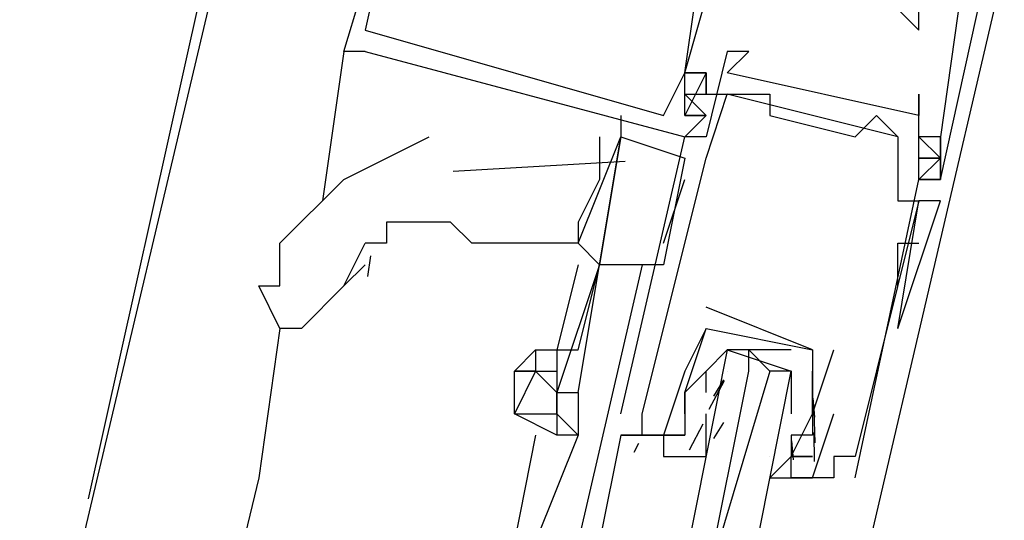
# Model space of a CAD drawing. Header units: feet. Extents: x -79 to 198, y -22 to 181.
# Tile 206 of 256: x 125.01 to 125.627, y 119.084 to 119.398. Entities that reach past the tile are written whole.
import ezdxf

# ---------------------------------------------------------------- set-up
doc = ezdxf.new("R2010")
doc.units = ezdxf.units.FT
doc.layers.add('A-LINEA', color=7, linetype='CONTINUOUS')

msp = doc.modelspace()

# ---------------------------------------------------------------- linework, layer by layer
at = {"layer": 'A-LINEA'}
for p, q in [((125.16, 119.5778), (125.0533, 119.0978)), ((123.4533, 112.3244), (125.16, 119.5378)), ((125.2133, 119.3778), (125.2533, 119.5111)), ((125.2133, 119.3778), (125.2533, 119.5111)), ((125.2133, 119.3778), (125.2533, 119.5111)), ((125.5333, 119.0311), (125.6267, 119.4311)), ((125.2267, 119.3911), (125.2267, 119.3911)), ((125.2267, 119.3911), (125.2267, 119.3911)), ((125.2267, 119.3911), (125.2267, 119.3911)), ((125.5733, 119.3911), (125.5733, 119.3911)), ((125.5733, 119.3911), (125.5733, 119.3911)), ((125.5733, 119.3911), (125.5733, 119.3911)), ((125.2133, 119.3778), (125.2, 119.2844)), ((125.2267, 119.3778), (125.2133, 119.3778)), ((125.2133, 119.3778), (125.2133, 119.3778)), ((125.2267, 119.3778), (125.2133, 119.3778)), ((125.2133, 119.3778), (125.2133, 119.3778)), ((125.2267, 119.3778), (125.2133, 119.3778)), ((125.2133, 119.3778), (125.2133, 119.3778)), ((125.2267, 119.3778), (125.2267, 119.3778)), ((125.2267, 119.3778), (125.2267, 119.3778)), ((125.2267, 119.3778), (125.2267, 119.3778)), ((125.4533, 119.3778), (125.4533, 119.3778)), ((125.4667, 119.3778), (125.4667, 119.3778)), ((125.4267, 119.3644), (125.4267, 119.3644)), ((125.4267, 119.3644), (125.4267, 119.3644)), ((125.4267, 119.3644), (125.4267, 119.3644)), ((125.4267, 119.3644), (125.4267, 119.3644)), ((125.4267, 119.3644), (125.4267, 119.3644)), ((125.4267, 119.3644), (125.4267, 119.3644)), ((125.4267, 119.3644), (125.4267, 119.3644)), ((125.4267, 119.3644), (125.4267, 119.3644)), ((125.4267, 119.3644), (125.4267, 119.3644)), ((125.44, 119.3644), (125.44, 119.3644)), ((125.44, 119.3644), (125.44, 119.3644)), ((125.44, 119.3644), (125.44, 119.3644)), ((125.44, 119.3644), (125.44, 119.3644)), ((125.44, 119.3644), (125.44, 119.3644)), ((125.44, 119.3644), (125.44, 119.3644)), ((125.4533, 119.3644), (125.4533, 119.3644)), ((125.44, 119.3511), (125.4533, 119.3511)), ((125.44, 119.3511), (125.4533, 119.3511)), ((125.44, 119.3511), (125.44, 119.3511)), ((125.44, 119.3511), (125.4533, 119.3511)), ((125.44, 119.3511), (125.4533, 119.3511)), ((125.44, 119.3511), (125.44, 119.3511)), ((125.44, 119.3511), (125.4533, 119.3511)), ((125.44, 119.3511), (125.4533, 119.3511)), ((125.44, 119.3511), (125.44, 119.3511)), ((125.4533, 119.3511), (125.4533, 119.3511)), ((125.56, 119.3244), (125.4533, 119.3511)), ((125.56, 119.3244), (125.4533, 119.3511)), ((125.56, 119.3244), (125.4533, 119.3511)), ((125.4667, 119.3511), (125.4667, 119.3511)), ((125.48, 119.3511), (125.48, 119.3511)), ((125.5733, 119.3511), (125.5733, 119.3511)), ((125.3867, 119.3378), (125.3867, 119.3244)), ((125.4133, 119.3378), (125.4133, 119.3378)), ((125.4133, 119.3378), (125.4133, 119.3378)), ((125.4133, 119.3378), (125.4133, 119.3378)), ((125.4267, 119.3378), (125.4267, 119.3378)), ((125.4267, 119.3378), (125.4267, 119.3378)), ((125.4267, 119.3378), (125.4267, 119.3378)), ((125.44, 119.3378), (125.44, 119.3378)), ((125.44, 119.3378), (125.44, 119.3378)), ((125.44, 119.3378), (125.44, 119.3378)), ((125.44, 119.3378), (125.44, 119.3378)), ((125.44, 119.3378), (125.44, 119.3378)), ((125.44, 119.3378), (125.44, 119.3378)), ((125.48, 119.3378), (125.48, 119.3378)), ((125.5467, 119.3378), (125.5467, 119.3378)), ((125.5733, 119.3378), (125.5733, 119.3378)), ((125.3867, 119.1511), (125.4267, 119.3244)), ((125.4267, 119.3244), (125.4267, 119.3244)), ((125.4267, 119.3244), (125.4267, 119.3244)), ((125.4267, 119.3244), (125.4267, 119.3244)), ((125.4267, 119.3244), (125.4267, 119.3244)), ((125.4267, 119.3244), (125.4267, 119.3244)), ((125.44, 119.3244), (125.44, 119.3244)), ((125.5333, 119.3244), (125.5333, 119.3244)), ((125.56, 119.3244), (125.56, 119.3244)), ((125.5867, 119.3244), (125.5733, 119.3244)), ((125.5867, 119.3244), (125.5867, 119.3244)), ((125.5867, 119.3244), (125.5867, 119.3244)), ((125.5867, 119.3244), (125.5867, 119.3244)), ((125.5867, 119.3244), (125.5867, 119.3244)), ((125.4267, 119.3111), (125.4133, 119.2444)), ((125.44, 119.3111), (125.44, 119.3111)), ((125.3893, 119.309), (125.2817, 119.3028)), ((125.4133, 119.2578), (125.4267, 119.2978)), ((125.5733, 119.2978), (125.5733, 119.2978)), ((125.5733, 119.2978), (125.5733, 119.2978)), ((125.5733, 119.2978), (125.5733, 119.2978)), ((125.5733, 119.2978), (125.5733, 119.2978)), ((125.5733, 119.2978), (125.5733, 119.2978)), ((125.5867, 119.2978), (125.5867, 119.2978)), ((125.5867, 119.2978), (125.5867, 119.2978)), ((125.5867, 119.2978), (125.5867, 119.2978)), ((125.5867, 119.2978), (125.5867, 119.2978)), ((125.5867, 119.2978), (125.5867, 119.2978)), ((125.5867, 119.2978), (125.5867, 119.2978)), ((125.2, 119.2844), (125.2, 119.2844)), ((125.56, 119.2844), (125.56, 119.2844)), ((125.56, 119.2044), (125.5733, 119.2844)), ((125.56, 119.2044), (125.5733, 119.2844)), ((125.5733, 119.2844), (125.5733, 119.2844)), ((125.2133, 119.2311), (125.2267, 119.2578)), ((125.36, 119.2578), (125.36, 119.2578)), ((125.36, 119.2578), (125.36, 119.2578)), ((125.56, 119.2311), (125.56, 119.2578)), ((125.56, 119.2578), (125.5733, 119.2578)), ((125.2299, 119.2499), (125.2281, 119.2371)), ((125.2267, 119.2444), (125.2133, 119.2311)), ((125.36, 119.2444), (125.3467, 119.1911)), ((125.4, 119.2444), (125.36, 119.0711)), ((125.36, 119.1911), (125.3733, 119.2444)), ((125.3733, 119.2444), (125.3733, 119.2444)), ((125.56, 119.2311), (125.56, 119.2311)), ((125.44, 119.2178), (125.44, 119.2178)), ((125.1733, 119.2044), (125.16, 119.1111)), ((125.44, 119.2044), (125.44, 119.2044)), ((125.44, 119.2044), (125.44, 119.2044)), ((125.4667, 119.1911), (125.48, 119.1778)), ((125.5067, 119.1911), (125.5067, 119.1911)), ((125.5067, 119.1911), (125.5067, 119.1911)), ((125.52, 119.1911), (125.52, 119.1911)), ((125.32, 119.1778), (125.32, 119.1778)), ((125.4267, 119.1778), (125.4267, 119.1778)), ((125.4533, 119.1778), (125.4533, 119.1778)), ((125.4933, 119.1778), (125.4933, 119.1778)), ((125.442, 119.154), (125.4516, 119.1719)), ((125.4449, 119.1622), (125.4511, 119.1724)), ((125.4267, 119.1644), (125.4267, 119.1644)), ((125.4267, 119.1644), (125.4267, 119.1644)), ((125.4933, 119.1644), (125.4933, 119.1644)), ((125.5068, 119.1609), (125.5078, 119.149)), ((125.3467, 119.1511), (125.3467, 119.1378)), ((125.3467, 119.1511), (125.3467, 119.1378)), ((125.3867, 119.1511), (125.3867, 119.1511)), ((125.4, 119.1511), (125.4, 119.1511)), ((125.4, 119.1511), (125.4, 119.1511)), ((125.4, 119.1511), (125.4, 119.1511)), ((125.4267, 119.1511), (125.4267, 119.1511)), ((125.44, 119.1511), (125.44, 119.1511)), ((125.44, 119.1378), (125.44, 119.1511)), ((125.5067, 119.1511), (125.5067, 119.1511)), ((125.5067, 119.1511), (125.5067, 119.1511)), ((125.5075, 119.1534), (125.5081, 119.133)), ((125.52, 119.1511), (125.52, 119.1511)), ((125.4297, 119.1286), (125.4382, 119.1448)), ((125.4449, 119.1356), (125.4511, 119.1457)), ((125.5074, 119.1395), (125.5077, 119.1212)), ((125.3333, 119.1378), (125.32, 119.0711)), ((125.36, 119.1378), (125.3333, 119.0711)), ((125.36, 119.1378), (125.36, 119.1378)), ((125.3867, 119.1378), (125.4267, 119.1378)), ((125.3867, 119.1378), (125.3867, 119.1378)), ((125.3867, 119.1378), (125.4, 119.1378)), ((125.3867, 119.1378), (125.4, 119.1378)), ((125.3867, 119.1378), (125.4, 119.1378)), ((125.3951, 119.1271), (125.3979, 119.1327)), ((125.3951, 119.1271), (125.3979, 119.1327)), ((125.3951, 119.1271), (125.3979, 119.1327)), ((125.4, 119.1378), (125.4, 119.1378)), ((125.4133, 119.1378), (125.4133, 119.1378)), ((125.4267, 119.1378), (125.4267, 119.1378)), ((125.44, 119.1378), (125.44, 119.1378)), ((125.4933, 119.1378), (125.4933, 119.1378)), ((125.4933, 119.1378), (125.4933, 119.1244)), ((125.4933, 119.1378), (125.4933, 119.1378)), ((125.4935, 119.1342), (125.4945, 119.1223)), ((125.5067, 119.1378), (125.5067, 119.1378)), ((125.48, 119.1244), (125.48, 119.1244)), ((125.4933, 119.1244), (125.4933, 119.1244)), ((125.52, 119.1244), (125.52, 119.1244)), ((125.5333, 119.1244), (125.5333, 119.1244)), ((125.16, 119.1111), (124.4, 115.9378)), ((125.4933, 119.1111), (125.4933, 119.1111)), ((125.5067, 119.1111), (125.5067, 119.1111)), ((125.52, 119.1111), (125.52, 119.1111)), ((125.52, 119.1111), (125.52, 119.1111)), ((125.5333, 119.1111), (125.5333, 119.1111))]:
    msp.add_line(p, q, dxfattribs=at)
for points in [[(125.3333, 119.4844), (125.2533, 119.5111), (125.2267, 119.3911), (125.4133, 119.3378), (125.4267, 119.3644), (125.4267, 119.3644), (125.44, 119.4578)], [(125.3333, 119.4844), (125.2533, 119.5111), (125.2267, 119.3911), (125.4133, 119.3378), (125.4267, 119.3644), (125.4267, 119.3644), (125.44, 119.4578)], [(125.3333, 119.4844), (125.2533, 119.5111), (125.2267, 119.3911), (125.4133, 119.3378), (125.4267, 119.3644), (125.4267, 119.3644), (125.44, 119.4578)], [(125.2267, 119.3778), (125.4267, 119.3244), (125.44, 119.3378), (125.4267, 119.3378), (125.4267, 119.3644), (125.44, 119.3644), (125.44, 119.3511), (125.44, 119.3644), (125.4267, 119.3644), (125.4533, 119.4578), (125.4933, 119.4444), (125.48, 119.4178), (125.4933, 119.4178), (125.5067, 119.4178), (125.52, 119.4044), (125.5333, 119.4044), (125.5467, 119.4044), (125.56, 119.4044), (125.5733, 119.3911), (125.5733, 119.4178)], [(125.2267, 119.3778), (125.4267, 119.3244), (125.44, 119.3378), (125.4267, 119.3378), (125.4267, 119.3644), (125.44, 119.3644), (125.44, 119.3511), (125.44, 119.3644), (125.4267, 119.3644), (125.4533, 119.4578), (125.4933, 119.4444), (125.48, 119.4178), (125.4933, 119.4178), (125.5067, 119.4178), (125.52, 119.4044), (125.5333, 119.4044), (125.5467, 119.4044), (125.56, 119.4044), (125.5733, 119.3911), (125.5733, 119.4178)], [(125.2267, 119.3778), (125.4267, 119.3244), (125.44, 119.3378), (125.4267, 119.3378), (125.4267, 119.3644), (125.44, 119.3644), (125.44, 119.3511), (125.44, 119.3644), (125.4267, 119.3644), (125.4533, 119.4578), (125.4933, 119.4444), (125.48, 119.4178), (125.4933, 119.4178), (125.5067, 119.4178), (125.52, 119.4044), (125.5333, 119.4044), (125.5467, 119.4044), (125.56, 119.4044), (125.5733, 119.3911), (125.5733, 119.4178)], [(125.5733, 119.4311), (125.6, 119.4178), (125.5867, 119.3244), (125.5867, 119.2978), (125.5733, 119.2978), (125.5867, 119.2978), (125.6133, 119.4178), (125.6133, 119.4178)], [(125.5733, 119.4311), (125.6, 119.4178), (125.5867, 119.3244), (125.5867, 119.2978), (125.5733, 119.2978), (125.5867, 119.2978), (125.6133, 119.4178), (125.6133, 119.4178)], [(125.5733, 119.4311), (125.6, 119.4178), (125.5867, 119.3244), (125.5867, 119.2978), (125.5733, 119.2978), (125.5867, 119.2978), (125.6133, 119.4178), (125.6133, 119.4178)], [(125.5333, 119.1111), (125.5733, 119.2978), (125.5733, 119.3511), (125.5733, 119.3378), (125.4533, 119.3644), (125.4667, 119.3778), (125.4533, 119.3778), (125.44, 119.3244), (125.4267, 119.3244)], [(125.4267, 119.3378), (125.4267, 119.3378), (125.4267, 119.3644), (125.44, 119.3644), (125.4267, 119.3378)], [(125.4267, 119.3378), (125.4267, 119.3378), (125.4267, 119.3644), (125.44, 119.3644), (125.4267, 119.3378)], [(125.4267, 119.3378), (125.4267, 119.3378), (125.4267, 119.3644), (125.44, 119.3644), (125.4267, 119.3378)], [(125.4, 119.1511), (125.44, 119.3111), (125.4533, 119.3511), (125.4667, 119.3511), (125.48, 119.3511), (125.48, 119.3378), (125.5333, 119.3244), (125.5467, 119.3378), (125.56, 119.3244), (125.56, 119.2844), (125.5733, 119.2844), (125.5333, 119.1244), (125.52, 119.1244), (125.52, 119.1111), (125.5067, 119.1111), (125.52, 119.1511)], [(125.4267, 119.3511), (125.44, 119.3511), (125.44, 119.3511)], [(125.44, 119.3378), (125.4267, 119.3378), (125.44, 119.3378), (125.4267, 119.3511), (125.44, 119.3511), (125.44, 119.3511)], [(125.4267, 119.3511), (125.44, 119.3511), (125.44, 119.3511)], [(125.44, 119.3378), (125.4267, 119.3378), (125.44, 119.3378), (125.4267, 119.3511), (125.44, 119.3511), (125.44, 119.3511)], [(125.4267, 119.3511), (125.44, 119.3511), (125.44, 119.3511)], [(125.44, 119.3378), (125.4267, 119.3378), (125.44, 119.3378), (125.4267, 119.3511), (125.44, 119.3511), (125.44, 119.3511)], [(125.44, 119.3378), (125.4267, 119.3378), (125.44, 119.3378)], [(125.44, 119.3378), (125.4267, 119.3378), (125.44, 119.3378)], [(125.44, 119.3378), (125.4267, 119.3378), (125.44, 119.3378)], [(125.16, 119.2311), (125.1733, 119.2311), (125.1733, 119.2578), (125.2133, 119.2978), (125.2667, 119.3244)], [(125.36, 119.2578), (125.36, 119.2578), (125.3867, 119.3244), (125.3867, 119.3244), (125.3733, 119.2444), (125.36, 119.2578), (125.36, 119.2578)], [(125.3733, 119.3244), (125.3733, 119.3111), (125.3733, 119.2978), (125.36, 119.2711), (125.36, 119.2578), (125.36, 119.2578)], [(125.4133, 119.2444), (125.3733, 119.2444), (125.3867, 119.3244), (125.4267, 119.3111)], [(125.5733, 119.3244), (125.5867, 119.3111), (125.5733, 119.3244)], [(125.5733, 119.2978), (125.5867, 119.3111), (125.5733, 119.3244)], [(125.5733, 119.2978), (125.5867, 119.2978), (125.5867, 119.3244), (125.5867, 119.3244), (125.5867, 119.2978), (125.5867, 119.2978)], [(125.5733, 119.3111), (125.5867, 119.3111), (125.5733, 119.3111)], [(125.5733, 119.3111), (125.5867, 119.3111), (125.5733, 119.3111)], [(125.56, 119.2044), (125.56, 119.2044), (125.56, 119.2044), (125.5867, 119.2844), (125.5733, 119.2844), (125.5733, 119.2844)], [(125.36, 119.2578), (125.3467, 119.2578), (125.3333, 119.2578), (125.3067, 119.2578), (125.2933, 119.2578), (125.28, 119.2711), (125.2667, 119.2711), (125.2533, 119.2711), (125.24, 119.2711), (125.24, 119.2578), (125.2267, 119.2578)], [(125.3733, 119.2444), (125.3467, 119.1644), (125.36, 119.1644), (125.3733, 119.2444)], [(125.2133, 119.2311), (125.1867, 119.2044), (125.1733, 119.2044), (125.16, 119.2311)], [(125.5067, 119.1911), (125.5067, 119.1911), (125.44, 119.2178)], [(125.44, 119.2044), (125.44, 119.2044), (125.4267, 119.1778)], [(125.4267, 119.1511), (125.4267, 119.1644), (125.44, 119.2044), (125.5067, 119.1911), (125.5067, 119.1511), (125.5067, 119.1378), (125.4933, 119.1378)], [(125.3333, 119.1778), (125.32, 119.1778), (125.3333, 119.1911), (125.3333, 119.1778), (125.3467, 119.1778)], [(125.3333, 119.1911), (125.3333, 119.1911), (125.3467, 119.1911), (125.36, 119.1911)], [(125.3467, 119.1911), (125.3467, 119.1778), (125.3467, 119.1644), (125.3467, 119.1644)], [(125.4933, 119.1911), (125.4533, 119.1911), (125.44, 119.1778), (125.4267, 119.1644), (125.4267, 119.1511), (125.4267, 119.1378), (125.4133, 119.1378), (125.4133, 119.1244), (125.44, 119.1244), (125.44, 119.1378)], [(125.4667, 119.0444), (125.4933, 119.1778), (125.48, 119.1778), (125.44, 119.0444), (125.4667, 119.1778), (125.4667, 119.1911), (125.4533, 119.1911), (125.4267, 119.0578)], [(125.44, 119.1644), (125.44, 119.1778), (125.4533, 119.1911), (125.4933, 119.1778), (125.4933, 119.1644), (125.4933, 119.1511)], [(125.5067, 119.1511), (125.5067, 119.1511), (125.52, 119.1911)], [(125.3467, 119.1644), (125.3333, 119.1778), (125.32, 119.1511), (125.3467, 119.1511)], [(125.32, 119.1511), (125.32, 119.1644), (125.32, 119.1778), (125.3333, 119.1778), (125.3333, 119.1778)], [(125.4267, 119.1778), (125.4133, 119.1378), (125.4, 119.1378), (125.4, 119.1511)], [(125.4933, 119.1244), (125.48, 119.1111), (125.5067, 119.1111), (125.4933, 119.1111), (125.4933, 119.1244), (125.5067, 119.1244), (125.4933, 119.1244), (125.5067, 119.1511), (125.5067, 119.1778)], [(125.32, 119.1511), (125.32, 119.1511), (125.32, 119.1644)], [(125.36, 119.1644), (125.36, 119.1378), (125.3467, 119.1511), (125.3467, 119.1511), (125.3467, 119.1644), (125.3467, 119.1511)], [(125.36, 119.1378), (125.3467, 119.1378), (125.3467, 119.1378), (125.32, 119.1511), (125.32, 119.1511)], [(125.4, 119.1378), (125.4, 119.1378), (125.3867, 119.1378), (125.3733, 119.0711)], [(125.4, 119.1378), (125.4, 119.1378), (125.3867, 119.1378)], [(125.4, 119.1378), (125.4, 119.1378), (125.3867, 119.1378)], [(125.52, 119.1111), (125.4933, 119.1111), (125.4933, 119.1244), (125.4933, 119.1244)]]:
    msp.add_lwpolyline(points, dxfattribs=at)

doc.saveas('drawing.dxf')
